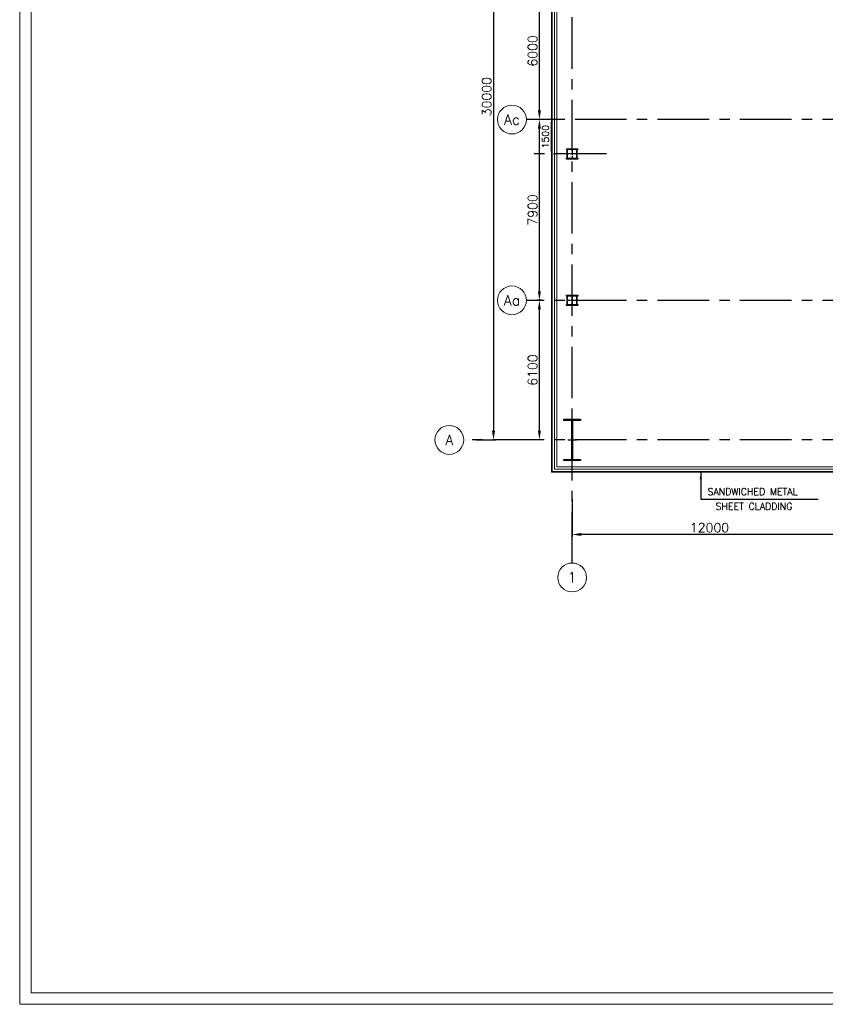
# Model space of a CAD drawing. Header units: inches. Extents: x 0 to 1544102, y -90707 to 23144100.
# Tile 127 of 181: x 442446 to 477632, y -90707 to -47677. Entities that reach past the tile are written whole.
import ezdxf
from ezdxf.enums import TextEntityAlignment as Align

# ---------------------------------------------------------------- set-up
doc = ezdxf.new("R2010")
doc.units = ezdxf.units.IN
doc.header["$LTSCALE"] = 1800
doc.header["$MEASUREMENT"] = 0
doc.linetypes.add('CENTER', pattern=[2, 1.25, -0.25, 0.25, -0.25])
doc.linetypes.add('CENTER2', pattern=[1.125, 0.75, -0.125, 0.125, -0.125])
doc.layers.get('0').update_dxf_attribs({"color": 253})
for name, color, linetype, lineweight in [('A-DOOR', 31, 'Continuous', 9), ('CL', 8, 'CENTER', 15), ('CLAD-1', 3, 'Continuous', 15), ('DIM', 4, 'Continuous', 18), ('dimension line', 4, 'Continuous', 13), ('LEADER', 4, 'Continuous', 15), ('TEXT', 3, 'Continuous', 18), ('WALL1', 6, 'Continuous', 18)]:
    doc.layers.add(name, color=color, linetype=linetype, lineweight=lineweight)
for name, color, linetype in [('AUX COL', 1, 'Continuous'), ('CEN', 2, 'CENTER'), ('COL', 1, 'Continuous'), ('GRID', 251, 'CENTER')]:
    doc.layers.add(name, color=color, linetype=linetype)
doc.styles.add('COMPLEX', font='complex')
doc.styles.add('ROAMNS', font='ROMANS.shx')
doc.styles.add('ROMANC', font='ROMANC.SHX')
doc.styles.add('ROMANS', font='romans.shx')
doc.dimstyles.new('270-TA-100', dxfattribs={"dimscale": 150, "dimtxt": 400, "dimasz": 2, "dimexe": 0.75, "dimexo": 1, "dimgap": 1, "dimtad": 1, "dimdec": 0, "dimzin": 12, "dimdsep": 46, "dimtxsty": 'ROMANS', "dimcen": 0, "dimclrd": 256, "dimclre": 256, "dimclrt": 6, "dimadec": 1, "dimazin": 3, "dimtfac": 1, "dimtdec": 0, "dimtix": 1, "dimtmove": 2, "dimatfit": 0, "dimfxl": 1.25, "dimarcsym": 2})
doc.dimstyles.new('DIM INT 1', dxfattribs={"dimtxt": 300, "dimasz": 200, "dimexe": 100, "dimexo": 100, "dimgap": 100, "dimtad": 1, "dimdec": 0, "dimzin": 13, "dimdsep": 46, "dimlunit": 5, "dimtxsty": 'ROAMNS', "dimblk2": 'OBLIQUE', "dimcen": 0.09, "dimclrd": 9, "dimclre": 9, "dimclrt": 4, "dimadec": 0, "dimazin": 0, "dimtfac": 1, "dimtdec": 0, "dimtix": 1, "dimtmove": 2, "dimatfit": 3, "dimfxl": 1, "dimtolj": 1, "dimtzin": 13, "dimarcsym": 0})
doc.dimstyles.new('DIM100 x2', dxfattribs={"dimscale": 0, "dimtxt": 400, "dimasz": 400, "dimexe": 100, "dimexo": 100, "dimgap": 100, "dimtad": 1, "dimdec": 0, "dimzin": 13, "dimdsep": 46, "dimtxsty": 'ROMANS', "dimblk2": 'OBLIQUE', "dimcen": 100, "dimdle": 100, "dimclrd": 9, "dimclre": 9, "dimclrt": 4, "dimadec": 0, "dimazin": 0, "dimtfac": 1.1, "dimtdec": 0, "dimtix": 1, "dimtmove": 2, "dimatfit": 3, "dimfxl": 1, "dimtolj": 1, "dimtzin": 13, "dimarcsym": 0})

# ---------------------------------------------------------------- blocks, each defined once
blk = doc.blocks.new('A-ROW COLUMN')
at = {"layer": 'COL'}
h = blk.add_hatch(dxfattribs=at)
h.set_pattern_fill('ANSI31', color=256, scale=200, style=0)
h.set_pattern_definition([(45, (165226.353, 18853.894), (-17.67767, 17.67767), [])])
h.paths.add_polyline_path([(180799, 40890), (181539, 40890), (181539, 40840), (180799, 40840)])
h.paths.add_polyline_path([(181153, 42590), (181185, 42590), (181185, 40890), (181153, 40890)])
h.paths.add_polyline_path([(180799, 42640), (181539, 42640), (181539, 42590), (180799, 42590)])
blk.add_line((181169, 40840), (181169, 42640))
at = {"layer": 'CEN'}
for p, q in [((181169, 40840), (181169, 42640)), ((180977, 41740), (181360, 41740))]:
    blk.add_line(p, q, dxfattribs=at)
at = {"layer": 'COL'}
for points in [[(180799, 42640), (181539, 42640), (181539, 42590), (180799, 42590)], [(181153, 42590), (181185, 42590), (181185, 40890), (181153, 40890)], [(180799, 40890), (181539, 40890), (181539, 40840), (180799, 40840)]]:
    blk.add_lwpolyline(points, close=True, dxfattribs=at)
blk = doc.blocks.new('*D1630')
at = {"layer": 'Defpoints', "color": 0, "transparency": 16777216}
for p in [(466576, -68547), (478576, -69691), (466576, -70173)]:
    blk.add_point(p, dxfattribs=at)
at = {"layer": 'dimension line', "color": 9, "lineweight": -2, "transparency": 16777216}
for p, q in [((466576, -68647), (466576, -70273)), ((478576, -69791), (478576, -70273)), ((478176, -70173), (466976, -70173))]:
    blk.add_line(p, q, dxfattribs=at)
at = {"layer": 'dimension line', "color": 9, "transparency": 16777216}
for points in [[(466976, -70106), (466976, -70239), (466576, -70173)], [(478176, -70106), (478176, -70239), (478576, -70173)]]:
    blk.add_solid(points, dxfattribs=at)
at = {"layer": 'dimension line', "color": 4, "transparency": 16777216, "insert": (472576, -69873), "char_height": 400, "attachment_point": 5, "style": 'ROMANS'}
blk.add_mtext('\\A1;12000', dxfattribs=at)
blk = doc.blocks.new('_Oblique')
at = {"color": 0, "linetype": 'ByBlock', "lineweight": -2}
blk.add_line((-0.5, -0.5), (0.5, 0.5), dxfattribs=at)
blk = doc.blocks.new('GRD')
at = {"layer": 'CL', "linetype": 'Continuous'}
blk.add_circle((0, 419.99985), 419.99985, dxfattribs=at)
at = {"layer": 'CL', "color": 4, "style": 'COMPLEX'}
blk.add_attdef('GRD', text='', height=300, dxfattribs=at).set_placement((0, 419.99985), align=Align.MIDDLE)
blk = doc.blocks.new('*D1632')
at = {"layer": 'Defpoints', "color": 0, "transparency": 16777216}
for p in [(462285, -36041), (462285, -66041), (463140, -66041)]:
    blk.add_point(p, dxfattribs=at)
at = {"layer": 'dimension line', "color": 9, "lineweight": -2, "transparency": 16777216}
for p, q in [((462385, -36041), (463240, -36041)), ((463140, -36441), (463140, -65641)), ((462385, -66041), (463240, -66041))]:
    blk.add_line(p, q, dxfattribs=at)
at = {"layer": 'dimension line', "color": 9, "transparency": 16777216}
for points in [[(463073, -36441), (463207, -36441), (463140, -36041)], [(463073, -65641), (463207, -65641), (463140, -66041)]]:
    blk.add_solid(points, dxfattribs=at)
at = {"layer": 'dimension line', "color": 4, "transparency": 16777216, "insert": (462840, -51041), "char_height": 400, "attachment_point": 5, "rotation": 90, "style": 'ROMANS'}
blk.add_mtext('\\A1;30000', dxfattribs=at)
blk = doc.blocks.new('*D1870')
at = {"layer": 'Defpoints', "color": 0, "transparency": 16777216}
for p in [(465145, -59941), (465337, -59941), (465337, -66041)]:
    blk.add_point(p, dxfattribs=at)
at = {"layer": 'dimension line', "color": 9, "lineweight": -2, "transparency": 16777216}
for p, q in [((465237, -59941), (465045, -59941)), ((465145, -65641), (465145, -60341)), ((465237, -66041), (465045, -66041))]:
    blk.add_line(p, q, dxfattribs=at)
at = {"layer": 'dimension line', "color": 9, "transparency": 16777216}
for points in [[(465078, -60341), (465211, -60341), (465145, -59941)], [(465078, -65641), (465211, -65641), (465145, -66041)]]:
    blk.add_solid(points, dxfattribs=at)
at = {"layer": 'dimension line', "color": 4, "transparency": 16777216, "insert": (464845, -62991), "char_height": 400, "attachment_point": 5, "rotation": 90, "style": 'ROMANS'}
blk.add_mtext('\\A1;6100', dxfattribs=at)
blk = doc.blocks.new('*D1871')
at = {"layer": 'A-DOOR', "color": 9, "lineweight": -2, "transparency": 16777216}
for p, q in [((466256, -52041), (465045, -52041)), ((465145, -59541), (465145, -52441)), ((465237, -59941), (465045, -59941))]:
    blk.add_line(p, q, dxfattribs=at)
at = {"layer": 'A-DOOR', "color": 9, "transparency": 16777216}
for points in [[(465078, -52441), (465211, -52441), (465145, -52041)], [(465078, -59541), (465211, -59541), (465145, -59941)]]:
    blk.add_solid(points, dxfattribs=at)
at = {"layer": 'Defpoints', "color": 0, "transparency": 16777216}
for p in [(465145, -52041), (466356, -52041), (465337, -59941)]:
    blk.add_point(p, dxfattribs=at)
at = {"layer": 'A-DOOR', "color": 4, "transparency": 16777216, "insert": (464845, -55991), "char_height": 400, "attachment_point": 5, "rotation": 90, "style": 'ROMANS'}
blk.add_mtext('\\A1;7900', dxfattribs=at)
blk = doc.blocks.new('*D1872')
at = {"layer": 'A-DOOR', "color": 9, "lineweight": -2, "transparency": 16777216}
for p, q in [((465289, -46041), (465045, -46041)), ((465145, -51641), (465145, -46441)), ((465497, -52041), (465045, -52041))]:
    blk.add_line(p, q, dxfattribs=at)
at = {"layer": 'A-DOOR', "color": 9, "transparency": 16777216}
for points in [[(465078, -46441), (465211, -46441), (465145, -46041)], [(465078, -51641), (465211, -51641), (465145, -52041)]]:
    blk.add_solid(points, dxfattribs=at)
at = {"layer": 'Defpoints', "color": 0, "transparency": 16777216}
for p in [(465145, -46041), (465389, -46041), (465597, -52041)]:
    blk.add_point(p, dxfattribs=at)
at = {"layer": 'A-DOOR', "color": 4, "transparency": 16777216, "insert": (464845, -49041), "char_height": 400, "attachment_point": 5, "rotation": 90, "style": 'ROMANS'}
blk.add_mtext('\\A1;6000', dxfattribs=at)
blk = doc.blocks.new('*D1874')
at = {"layer": 'Defpoints', "color": 0, "transparency": 16777216}
for p in [(465650, -52041), (465650, -53541), (465660, -53541)]:
    blk.add_point(p, dxfattribs=at)
at = {"layer": 'DIM', "color": 9, "lineweight": -2, "transparency": 16777216}
for p, q in [((465750, -52041), (465760, -52041)), ((465660, -52241), (465660, -53341)), ((465750, -53541), (465760, -53541))]:
    blk.add_line(p, q, dxfattribs=at)
at = {"layer": 'DIM', "color": 9, "transparency": 16777216}
for points in [[(465627, -52241), (465694, -52241), (465660, -52041)], [(465627, -53341), (465694, -53341), (465660, -53541)]]:
    blk.add_solid(points, dxfattribs=at)
at = {"layer": 'DIM', "color": 4, "transparency": 16777216, "insert": (465410, -52791), "char_height": 300, "attachment_point": 5, "rotation": 90, "style": 'ROAMNS'}
blk.add_mtext('\\A1;1500', dxfattribs=at)

msp = doc.modelspace()

# ---------------------------------------------------------------- linework, layer by layer
at = {"color": 2, "linetype": 'CENTER2', "ltscale": 0.15}
for p, q in [((466575.79, -53316.43), (466575.79, -53766.43)), ((466800.79, -53541.43), (466350.79, -53541.43)), ((466575.79, -59716.43), (466575.79, -60166.43)), ((466800.79, -59941.43), (466350.79, -59941.43))]:
    msp.add_line(p, q, dxfattribs=at)
at = {"layer": 'A-DOOR'}
for points in [[(442445.65, 81413.39), (665120.48, 81413.39), (665120.48, -90706.52), (442445.65, -90706.52)], [(442945.65, 80913.39), (664620.48, 80913.39), (664620.48, -90206.52), (442945.65, -90206.52)]]:
    msp.add_lwpolyline(points, close=True, dxfattribs=at)
at = {"layer": 'AUX COL'}
for p, q in [((466350.79, -53726.43), (466350.79, -53356.43)), ((466375.79, -53726.43), (466375.79, -53356.43)), ((466775.79, -53726.43), (466775.79, -53356.43)), ((466800.79, -53726.43), (466800.79, -53356.43)), ((466350.79, -60126.43), (466350.79, -59756.43)), ((466375.79, -60126.43), (466375.79, -59756.43)), ((466775.79, -60126.43), (466775.79, -59756.43)), ((466800.79, -60126.43), (466800.79, -59756.43))]:
    msp.add_line(p, q, dxfattribs=at)
for points in [[(466325.79, -53316.43), (466825.79, -53316.43), (466825.79, -53356.43), (466325.79, -53356.43)], [(466325.79, -53726.43), (466825.79, -53726.43), (466825.79, -53766.43), (466325.79, -53766.43)], [(466325.79, -59716.43), (466825.79, -59716.43), (466825.79, -59756.43), (466325.79, -59756.43)], [(466325.79, -60126.43), (466825.79, -60126.43), (466825.79, -60166.43), (466325.79, -60166.43)]]:
    msp.add_lwpolyline(points, close=True, dxfattribs=at)
at = {"layer": 'CLAD-1', "flags": 128}
for points in [[(526555.28, -67449.43), (465672.79, -67449.43), (465672.79, -34633.43), (466332.79, -34633.43)], [(526555.28, -67421.43), (465700.79, -67421.43), (465700.79, -34661.43), (466360.79, -34661.43)]]:
    msp.add_lwpolyline(points, dxfattribs=at)
at = {"layer": 'GRID'}
for p, q in [((466575.79, -71422), (466575.79, -20041.43)), ((526555.28, -52041.43), (464575.79, -52041.43)), ((468069.46, -53541.43), (464575.79, -53541.43)), ((526555.28, -59941.43), (464575.79, -59941.43)), ((526555.28, -66041.43), (461840.78, -66041.43))]:
    msp.add_line(p, q, dxfattribs=at)
at = {"layer": 'WALL1'}
for p, q in [((465800.79, -67321.43), (465800.79, -34761.43)), ((465900.79, -67221.43), (465900.79, -34861.43)), ((526549.28, -67321.43), (465800.79, -67321.43)), ((478460.79, -67221.43), (465900.79, -67221.43))]:
    msp.add_line(p, q, dxfattribs=at)

# ---------------------------------------------------------------- block references
at = {"layer": 'COL'}
msp.add_blockref('A-ROW COLUMN', (285407.26, -107781.19), dxfattribs=at)
at = {"layer": 'DIM', "xscale": 1.5, "yscale": 1.5, "zscale": 1.5}
for p, values in [((463945.79, -52671.43), {'GRD': 'Ac'}), ((463945.79, -60571.43), {'GRD': 'Aa'}), ((461210.78, -66671.43), {'GRD': 'A'}), ((466575.79, -72682), {'GRD': '1'})]:
    msp.add_blockref('GRD', p, dxfattribs=at).add_auto_attribs(values)

# ---------------------------------------------------------------- texts
at = {"layer": 'TEXT', "linetype": 'CENTER', "style": 'ROMANC'}
for s, p in [('SANDWICHED METAL ', (472489.25, -68449.29)), ('SHEET CLADDING', (472840.52, -69095.01))]:
    msp.add_text(s, height=300, dxfattribs=at).set_placement(p)

# ---------------------------------------------------------------- dimensions: what is measured, and where the dimension line sits
at = {"layer": 'A-DOOR'}
for base, p1, p2, picture, middle in [((465144.81, -46041.43), (465597.29, -52041.43), (465389.36, -46041.43), '*D1872', (464844.81, -49041.43)), ((465144.81, -52041.43), (465336.9, -59941.43), (466355.61, -52041.43), '*D1871', (464844.81, -55991.43))]:
    dim = msp.add_linear_dim(base=base, p1=p1, p2=p2, angle=90, dimstyle='DIM100 x2', override={"dimscale": 1}, dxfattribs=at)
    dim.commit()
    dim.dimension.update_dxf_attribs({"geometry": picture, "text_midpoint": middle})
at = {"layer": 'DIM'}
dim = msp.add_linear_dim(base=(465660.24, -53541.43), p1=(465650.21, -52041.43), p2=(465650.21, -53541.43), angle=90, dimstyle='DIM INT 1', dxfattribs=at)
dim.commit()
dim.dimension.update_dxf_attribs({"geometry": '*D1874', "text_midpoint": (465410.24, -52791.43)})
at = {"layer": 'dimension line'}
for base, p1, p2, angle, picture, middle in [((463139.93, -66041.43), (462284.65, -36041.43), (462284.65, -66041.43), 90, '*D1632', (462839.93, -51041.43)), ((465144.81, -59941.43), (465336.9, -66041.43), (465336.9, -59941.43), 90, '*D1870', (464844.81, -62991.43)), ((466575.79, -70172.7), (478575.79, -69691.03), (466575.79, -68547.13), 180, '*D1630', (472575.79, -69872.7))]:
    dim = msp.add_linear_dim(base=base, p1=p1, p2=p2, angle=angle, dimstyle='DIM100 x2', override={"dimscale": 1}, dxfattribs=at)
    dim.commit()
    dim.dimension.update_dxf_attribs({"geometry": picture, "text_midpoint": middle})

# ---------------------------------------------------------------- leaders
at = {"layer": 'LEADER'}
msp.add_leader([(472192.77, -67470.42), (472192.77, -68624.11), (477317.78, -68624.11)], dimstyle='270-TA-100', dxfattribs=at)

doc.saveas('drawing.dxf')
